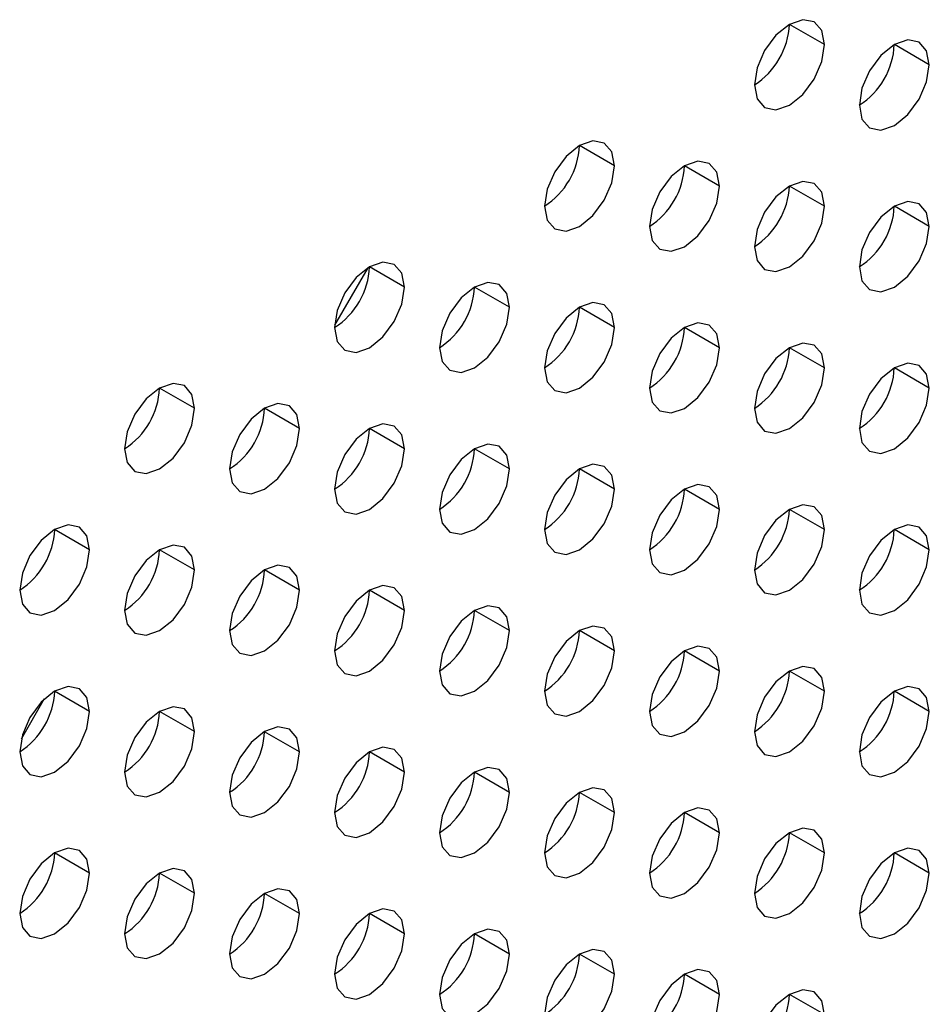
# Model space of a CAD drawing. Header units: millimetres. Extents: x 0 to 1118, y 0 to 864.
# Tile 224 of 256: x 963.52 to 965.36, y 678.75 to 680.74. Entities that reach past the tile are written whole.
import ezdxf

# ---------------------------------------------------------------- set-up
doc = ezdxf.new("R2010")
doc.units = ezdxf.units.MM

msp = doc.modelspace()

# ---------------------------------------------------------------- linework, layer by layer
at = {"color": 7, "linetype": 'Continuous', "lineweight": 25}
for p, q in [((965.1496, 680.6915), (965.0789, 680.7323)), ((965.3618, 680.6506), (965.2911, 680.6914)), ((964.7254, 680.4465), (964.6547, 680.4874)), ((964.9375, 680.4057), (964.8668, 680.4465)), ((965.1496, 680.3649), (965.0789, 680.4057)), ((965.3618, 680.324), (965.2911, 680.3648)), ((964.2267, 680.2402), (964.1598, 680.1243)), ((964.3011, 680.2016), (964.2304, 680.2424)), ((964.5132, 680.1608), (964.4425, 680.2016)), ((964.7254, 680.1199), (964.6547, 680.1607)), ((964.9375, 680.0791), (964.8668, 680.1199)), ((965.1496, 680.0382), (965.0789, 680.0791)), ((965.3618, 679.9974), (965.2911, 680.0382)), ((963.8769, 679.9567), (963.8061, 679.9975)), ((964.089, 679.9159), (964.0183, 679.9567)), ((964.3011, 679.875), (964.2304, 679.9158)), ((964.5132, 679.8342), (964.4425, 679.875)), ((964.7254, 679.7933), (964.6547, 679.8341)), ((964.9375, 679.7525), (964.8668, 679.7933)), ((965.1496, 679.7116), (965.0789, 679.7524)), ((963.6647, 679.6709), (963.594, 679.7118)), ((965.3618, 679.6708), (965.2911, 679.7116)), ((963.8769, 679.6301), (963.8061, 679.6709)), ((964.089, 679.5892), (964.0183, 679.6301)), ((964.3011, 679.5484), (964.2304, 679.5892)), ((964.5132, 679.5075), (964.4425, 679.5484)), ((964.7254, 679.4667), (964.6547, 679.5075)), ((964.9375, 679.4258), (964.8668, 679.4667)), ((965.1496, 679.385), (965.0789, 679.4258)), ((963.6647, 679.3443), (963.594, 679.3851)), ((965.3618, 679.3442), (965.2911, 679.385)), ((963.5731, 679.3695), (963.5264, 679.2886)), ((963.8769, 679.3035), (963.8061, 679.3443)), ((964.089, 679.2626), (964.0183, 679.3034)), ((964.3011, 679.2218), (964.2304, 679.2626)), ((964.5132, 679.1809), (964.4425, 679.2217)), ((964.7254, 679.1401), (964.6547, 679.1809)), ((964.9375, 679.0992), (964.8668, 679.1401)), ((965.1496, 679.0584), (965.0789, 679.0992)), ((963.6647, 679.0177), (963.594, 679.0585)), ((965.3618, 679.0175), (965.2911, 679.0584)), ((963.8769, 678.9769), (963.8061, 679.0177)), ((964.089, 678.936), (964.0183, 678.9768)), ((964.3011, 678.8952), (964.2304, 678.936)), ((964.5132, 678.8543), (964.4425, 678.8951)), ((964.7254, 678.8135), (964.6547, 678.8543)), ((964.9375, 678.7726), (964.8668, 678.8134)), ((965.1496, 678.7318), (965.0789, 678.7726))]:
    msp.add_line(p, q, dxfattribs=at)
at = {"color": 7, "linetype": 'Continuous', "lineweight": 25, "flags": 128}
for points in [[(965.1496, 680.6915), (965.1443, 680.7196), (965.1289, 680.7373), (965.106, 680.7417), (965.0789, 680.7323), (965.0519, 680.7105), (965.0289, 680.6795), (965.0136, 680.6442), (965.0082, 680.6098)], [(965.3618, 680.6506), (965.3564, 680.6788), (965.3411, 680.6964), (965.3181, 680.7009), (965.2911, 680.6915), (965.264, 680.6696), (965.2411, 680.6387), (965.2257, 680.6033), (965.2204, 680.569)], [(965.0082, 680.6098), (965.0136, 680.5817), (965.0289, 680.564), (965.0519, 680.5596), (965.0789, 680.569), (965.106, 680.5908), (965.1289, 680.6218), (965.1443, 680.6571), (965.1496, 680.6915)], [(965.2204, 680.569), (965.2257, 680.5408), (965.2411, 680.5232), (965.264, 680.5187), (965.2911, 680.5281), (965.3181, 680.55), (965.3411, 680.5809), (965.3564, 680.6163), (965.3618, 680.6506)], [(964.7254, 680.4465), (964.72, 680.4747), (964.7047, 680.4923), (964.6817, 680.4968), (964.6547, 680.4874), (964.6276, 680.4655), (964.6047, 680.4346), (964.5893, 680.3993), (964.584, 680.3649)], [(964.584, 680.3649), (964.5893, 680.3368), (964.6047, 680.3191), (964.6276, 680.3147), (964.6547, 680.3241), (964.6817, 680.3459), (964.7047, 680.3769), (964.72, 680.4122), (964.7254, 680.4465)], [(964.9375, 680.4057), (964.9321, 680.4338), (964.9168, 680.4515), (964.8939, 680.4559), (964.8668, 680.4465), (964.8397, 680.4247), (964.8168, 680.3938), (964.8015, 680.3584), (964.7961, 680.3241)], [(964.7961, 680.3241), (964.8015, 680.2959), (964.8168, 680.2783), (964.8397, 680.2738), (964.8668, 680.2832), (964.8939, 680.3051), (964.9168, 680.336), (964.9321, 680.3713), (964.9375, 680.4057)], [(965.1496, 680.3649), (965.1443, 680.393), (965.1289, 680.4106), (965.106, 680.4151), (965.0789, 680.4057), (965.0519, 680.3838), (965.0289, 680.3529), (965.0136, 680.3176), (965.0082, 680.2832)], [(965.0082, 680.2832), (965.0136, 680.2551), (965.0289, 680.2374), (965.0519, 680.233), (965.0789, 680.2424), (965.106, 680.2642), (965.1289, 680.2952), (965.1443, 680.3305), (965.1496, 680.3649)], [(965.3618, 680.324), (965.3564, 680.3521), (965.3411, 680.3698), (965.3181, 680.3742), (965.2911, 680.3648), (965.264, 680.343), (965.2411, 680.3121), (965.2257, 680.2767), (965.2204, 680.2424)], [(965.2204, 680.2424), (965.2257, 680.2142), (965.2411, 680.1966), (965.264, 680.1921), (965.2911, 680.2015), (965.3181, 680.2234), (965.3411, 680.2543), (965.3564, 680.2897), (965.3618, 680.324)], [(964.3011, 680.2016), (964.2957, 680.2298), (964.2804, 680.2474), (964.2575, 680.2519), (964.2304, 680.2425), (964.2033, 680.2206), (964.1804, 680.1897), (964.1651, 680.1543), (964.1597, 680.12)], [(964.1597, 680.12), (964.1651, 680.0918), (964.1804, 680.0742), (964.2033, 680.0697), (964.2304, 680.0791), (964.2575, 680.101), (964.2804, 680.1319), (964.2957, 680.1673), (964.3011, 680.2016)], [(964.5132, 680.1608), (964.5079, 680.1889), (964.4925, 680.2066), (964.4696, 680.211), (964.4425, 680.2016), (964.4155, 680.1798), (964.3925, 680.1488), (964.3772, 680.1135), (964.3718, 680.0791)], [(964.3718, 680.0791), (964.3772, 680.051), (964.3925, 680.0334), (964.4155, 680.0289), (964.4425, 680.0383), (964.4696, 680.0601), (964.4925, 680.0911), (964.5079, 680.1264), (964.5132, 680.1608)], [(964.7254, 680.1199), (964.72, 680.1481), (964.7047, 680.1657), (964.6817, 680.1702), (964.6547, 680.1608), (964.6276, 680.1389), (964.6047, 680.108), (964.5893, 680.0726), (964.584, 680.0383)], [(964.584, 680.0383), (964.5893, 680.0101), (964.6047, 679.9925), (964.6276, 679.988), (964.6547, 679.9975), (964.6817, 680.0193), (964.7047, 680.0502), (964.72, 680.0856), (964.7254, 680.1199)], [(964.9375, 680.0791), (964.9321, 680.1072), (964.9168, 680.1249), (964.8939, 680.1293), (964.8668, 680.1199), (964.8397, 680.0981), (964.8168, 680.0671), (964.8015, 680.0318), (964.7961, 679.9974)], [(965.1496, 680.0382), (965.1443, 680.0664), (965.1289, 680.084), (965.106, 680.0885), (965.0789, 680.0791), (965.0519, 680.0572), (965.0289, 680.0263), (965.0136, 679.9909), (965.0082, 679.9566)], [(964.7961, 679.9974), (964.8015, 679.9693), (964.8168, 679.9517), (964.8397, 679.9472), (964.8668, 679.9566), (964.8939, 679.9784), (964.9168, 680.0094), (964.9321, 680.0447), (964.9375, 680.0791)], [(965.3618, 679.9974), (965.3564, 680.0255), (965.3411, 680.0432), (965.3181, 680.0476), (965.2911, 680.0382), (965.264, 680.0164), (965.2411, 679.9854), (965.2257, 679.9501), (965.2204, 679.9157)], [(965.0082, 679.9566), (965.0136, 679.9285), (965.0289, 679.9108), (965.0519, 679.9064), (965.0789, 679.9158), (965.106, 679.9376), (965.1289, 679.9685), (965.1443, 680.0039), (965.1496, 680.0382)], [(963.8769, 679.9567), (963.8715, 679.9848), (963.8561, 680.0025), (963.8332, 680.0069), (963.8061, 679.9975), (963.7791, 679.9757), (963.7561, 679.9448), (963.7408, 679.9094), (963.7354, 679.8751)], [(965.2204, 679.9157), (965.2257, 679.8876), (965.2411, 679.87), (965.264, 679.8655), (965.2911, 679.8749), (965.3181, 679.8968), (965.3411, 679.9277), (965.3564, 679.963), (965.3618, 679.9974)], [(964.089, 679.9159), (964.0836, 679.944), (964.0683, 679.9616), (964.0453, 679.9661), (964.0183, 679.9567), (963.9912, 679.9349), (963.9683, 679.9039), (963.9529, 679.8686), (963.9476, 679.8342)], [(963.7354, 679.8751), (963.7408, 679.8469), (963.7561, 679.8293), (963.7791, 679.8248), (963.8061, 679.8342), (963.8332, 679.8561), (963.8561, 679.887), (963.8715, 679.9223), (963.8769, 679.9567)], [(964.3011, 679.875), (964.2957, 679.9031), (964.2804, 679.9208), (964.2575, 679.9252), (964.2304, 679.9158), (964.2033, 679.894), (964.1804, 679.8631), (964.1651, 679.8277), (964.1597, 679.7934)], [(963.9476, 679.8342), (963.9529, 679.8061), (963.9683, 679.7884), (963.9912, 679.784), (964.0183, 679.7934), (964.0453, 679.8152), (964.0683, 679.8462), (964.0836, 679.8815), (964.089, 679.9159)], [(964.5132, 679.8342), (964.5079, 679.8623), (964.4925, 679.8799), (964.4696, 679.8844), (964.4425, 679.875), (964.4155, 679.8532), (964.3925, 679.8222), (964.3772, 679.7869), (964.3718, 679.7525)], [(964.1597, 679.7934), (964.1651, 679.7652), (964.1804, 679.7476), (964.2033, 679.7431), (964.2304, 679.7525), (964.2575, 679.7744), (964.2804, 679.8053), (964.2957, 679.8407), (964.3011, 679.875)], [(964.7254, 679.7933), (964.72, 679.8215), (964.7047, 679.8391), (964.6817, 679.8436), (964.6547, 679.8341), (964.6276, 679.8123), (964.6047, 679.7814), (964.5893, 679.746), (964.584, 679.7117)], [(964.3718, 679.7525), (964.3772, 679.7244), (964.3925, 679.7067), (964.4155, 679.7023), (964.4425, 679.7117), (964.4696, 679.7335), (964.4925, 679.7645), (964.5079, 679.7998), (964.5132, 679.8342)], [(964.9375, 679.7525), (964.9321, 679.7806), (964.9168, 679.7982), (964.8939, 679.8027), (964.8668, 679.7933), (964.8397, 679.7715), (964.8168, 679.7405), (964.8015, 679.7052), (964.7961, 679.6708)], [(964.584, 679.7117), (964.5893, 679.6835), (964.6047, 679.6659), (964.6276, 679.6614), (964.6547, 679.6708), (964.6817, 679.6927), (964.7047, 679.7236), (964.72, 679.759), (964.7254, 679.7933)], [(965.1496, 679.7116), (965.1443, 679.7398), (965.1289, 679.7574), (965.106, 679.7619), (965.0789, 679.7525), (965.0519, 679.7306), (965.0289, 679.6997), (965.0136, 679.6643), (965.0082, 679.63)], [(964.7961, 679.6708), (964.8015, 679.6427), (964.8168, 679.625), (964.8397, 679.6206), (964.8668, 679.63), (964.8939, 679.6518), (964.9168, 679.6828), (964.9321, 679.7181), (964.9375, 679.7525)], [(963.6647, 679.6709), (963.6593, 679.6991), (963.644, 679.7167), (963.6211, 679.7212), (963.594, 679.7118), (963.5669, 679.6899), (963.544, 679.659), (963.5287, 679.6236), (963.5233, 679.5893)], [(965.0082, 679.63), (965.0136, 679.6018), (965.0289, 679.5842), (965.0519, 679.5797), (965.0789, 679.5891), (965.106, 679.611), (965.1289, 679.6419), (965.1443, 679.6773), (965.1496, 679.7116)], [(965.3618, 679.6708), (965.3564, 679.6989), (965.3411, 679.7166), (965.3181, 679.721), (965.2911, 679.7116), (965.264, 679.6898), (965.2411, 679.6588), (965.2257, 679.6235), (965.2204, 679.5891)], [(963.5233, 679.5893), (963.5287, 679.5612), (963.544, 679.5435), (963.5669, 679.5391), (963.594, 679.5485), (963.6211, 679.5703), (963.644, 679.6012), (963.6593, 679.6366), (963.6647, 679.6709)], [(963.8769, 679.6301), (963.8715, 679.6582), (963.8561, 679.6759), (963.8332, 679.6803), (963.8061, 679.6709), (963.7791, 679.6491), (963.7561, 679.6181), (963.7408, 679.5828), (963.7354, 679.5484)], [(965.2204, 679.5891), (965.2257, 679.561), (965.2411, 679.5433), (965.264, 679.5389), (965.2911, 679.5483), (965.3181, 679.5701), (965.3411, 679.6011), (965.3564, 679.6364), (965.3618, 679.6708)], [(963.7354, 679.5484), (963.7408, 679.5203), (963.7561, 679.5027), (963.7791, 679.4982), (963.8061, 679.5076), (963.8332, 679.5294), (963.8561, 679.5604), (963.8715, 679.5957), (963.8769, 679.6301)], [(964.089, 679.5892), (964.0836, 679.6174), (964.0683, 679.635), (964.0453, 679.6395), (964.0183, 679.6301), (963.9912, 679.6082), (963.9683, 679.5773), (963.9529, 679.542), (963.9476, 679.5076)], [(963.9476, 679.5076), (963.9529, 679.4795), (963.9683, 679.4618), (963.9912, 679.4574), (964.0183, 679.4668), (964.0453, 679.4886), (964.0683, 679.5195), (964.0836, 679.5549), (964.089, 679.5892)], [(964.3011, 679.5484), (964.2957, 679.5765), (964.2804, 679.5942), (964.2575, 679.5986), (964.2304, 679.5892), (964.2033, 679.5674), (964.1804, 679.5364), (964.1651, 679.5011), (964.1597, 679.4668)], [(964.1597, 679.4668), (964.1651, 679.4386), (964.1804, 679.421), (964.2033, 679.4165), (964.2304, 679.4259), (964.2575, 679.4478), (964.2804, 679.4787), (964.2957, 679.514), (964.3011, 679.5484)], [(964.5132, 679.5075), (964.5079, 679.5357), (964.4925, 679.5533), (964.4696, 679.5578), (964.4425, 679.5484), (964.4155, 679.5265), (964.3925, 679.4956), (964.3772, 679.4603), (964.3718, 679.4259)], [(964.3718, 679.4259), (964.3772, 679.3978), (964.3925, 679.3801), (964.4155, 679.3757), (964.4425, 679.3851), (964.4696, 679.4069), (964.4925, 679.4378), (964.5079, 679.4732), (964.5132, 679.5075)], [(964.7254, 679.4667), (964.72, 679.4948), (964.7047, 679.5125), (964.6817, 679.5169), (964.6547, 679.5075), (964.6276, 679.4857), (964.6047, 679.4548), (964.5893, 679.4194), (964.584, 679.3851)], [(964.584, 679.3851), (964.5893, 679.3569), (964.6047, 679.3393), (964.6276, 679.3348), (964.6547, 679.3442), (964.6817, 679.3661), (964.7047, 679.397), (964.72, 679.4323), (964.7254, 679.4667)], [(964.9375, 679.4258), (964.9321, 679.454), (964.9168, 679.4716), (964.8939, 679.4761), (964.8668, 679.4667), (964.8397, 679.4448), (964.8168, 679.4139), (964.8015, 679.3786), (964.7961, 679.3442)], [(964.7961, 679.3442), (964.8015, 679.3161), (964.8168, 679.2984), (964.8397, 679.294), (964.8668, 679.3034), (964.8939, 679.3252), (964.9168, 679.3562), (964.9321, 679.3915), (964.9375, 679.4258)], [(965.1496, 679.385), (965.1443, 679.4131), (965.1289, 679.4308), (965.106, 679.4352), (965.0789, 679.4258), (965.0519, 679.404), (965.0289, 679.3731), (965.0136, 679.3377), (965.0082, 679.3034)], [(963.6647, 679.3443), (963.6593, 679.3725), (963.644, 679.3901), (963.6211, 679.3946), (963.594, 679.3851), (963.5669, 679.3633), (963.544, 679.3324), (963.5287, 679.297), (963.5233, 679.2627)], [(965.0082, 679.3034), (965.0136, 679.2752), (965.0289, 679.2576), (965.0519, 679.2531), (965.0789, 679.2625), (965.106, 679.2844), (965.1289, 679.3153), (965.1443, 679.3506), (965.1496, 679.385)], [(965.3618, 679.3442), (965.3564, 679.3723), (965.3411, 679.3899), (965.3181, 679.3944), (965.2911, 679.385), (965.264, 679.3632), (965.2411, 679.3322), (965.2257, 679.2969), (965.2204, 679.2625)], [(963.5233, 679.2627), (963.5287, 679.2345), (963.544, 679.2169), (963.5669, 679.2124), (963.594, 679.2218), (963.6211, 679.2437), (963.644, 679.2746), (963.6593, 679.31), (963.6647, 679.3443)], [(963.8769, 679.3035), (963.8715, 679.3316), (963.8561, 679.3493), (963.8332, 679.3537), (963.8061, 679.3443), (963.7791, 679.3225), (963.7561, 679.2915), (963.7408, 679.2562), (963.7354, 679.2218)], [(965.2204, 679.2625), (965.2257, 679.2344), (965.2411, 679.2167), (965.264, 679.2123), (965.2911, 679.2217), (965.3181, 679.2435), (965.3411, 679.2745), (965.3564, 679.3098), (965.3618, 679.3442)], [(964.089, 679.2626), (964.0836, 679.2908), (964.0683, 679.3084), (964.0453, 679.3129), (964.0183, 679.3035), (963.9912, 679.2816), (963.9683, 679.2507), (963.9529, 679.2153), (963.9476, 679.181)], [(963.7354, 679.2218), (963.7408, 679.1937), (963.7561, 679.176), (963.7791, 679.1716), (963.8061, 679.181), (963.8332, 679.2028), (963.8561, 679.2338), (963.8715, 679.2691), (963.8769, 679.3035)], [(964.3011, 679.2218), (964.2957, 679.2499), (964.2804, 679.2676), (964.2575, 679.272), (964.2304, 679.2626), (964.2033, 679.2408), (964.1804, 679.2098), (964.1651, 679.1745), (964.1597, 679.1401)], [(963.9476, 679.181), (963.9529, 679.1528), (963.9683, 679.1352), (963.9912, 679.1307), (964.0183, 679.1401), (964.0453, 679.162), (964.0683, 679.1929), (964.0836, 679.2283), (964.089, 679.2626)], [(964.5132, 679.1809), (964.5079, 679.2091), (964.4925, 679.2267), (964.4696, 679.2312), (964.4425, 679.2218), (964.4155, 679.1999), (964.3925, 679.169), (964.3772, 679.1336), (964.3718, 679.0993)], [(964.1597, 679.1401), (964.1651, 679.112), (964.1804, 679.0944), (964.2033, 679.0899), (964.2304, 679.0993), (964.2575, 679.1211), (964.2804, 679.1521), (964.2957, 679.1874), (964.3011, 679.2218)], [(964.7254, 679.1401), (964.72, 679.1682), (964.7047, 679.1859), (964.6817, 679.1903), (964.6547, 679.1809), (964.6276, 679.1591), (964.6047, 679.1281), (964.5893, 679.0928), (964.584, 679.0584)], [(964.3718, 679.0993), (964.3772, 679.0711), (964.3925, 679.0535), (964.4155, 679.049), (964.4425, 679.0585), (964.4696, 679.0803), (964.4925, 679.1112), (964.5079, 679.1466), (964.5132, 679.1809)], [(964.9375, 679.0992), (964.9321, 679.1274), (964.9168, 679.145), (964.8939, 679.1495), (964.8668, 679.1401), (964.8397, 679.1182), (964.8168, 679.0873), (964.8015, 679.0519), (964.7961, 679.0176)], [(964.584, 679.0584), (964.5893, 679.0303), (964.6047, 679.0127), (964.6276, 679.0082), (964.6547, 679.0176), (964.6817, 679.0394), (964.7047, 679.0704), (964.72, 679.1057), (964.7254, 679.1401)], [(965.1496, 679.0584), (965.1443, 679.0865), (965.1289, 679.1042), (965.106, 679.1086), (965.0789, 679.0992), (965.0519, 679.0774), (965.0289, 679.0464), (965.0136, 679.0111), (965.0082, 678.9767)], [(964.7961, 679.0176), (964.8015, 678.9895), (964.8168, 678.9718), (964.8397, 678.9674), (964.8668, 678.9768), (964.8939, 678.9986), (964.9168, 679.0295), (964.9321, 679.0649), (964.9375, 679.0992)], [(963.6647, 679.0177), (963.6593, 679.0458), (963.644, 679.0635), (963.6211, 679.0679), (963.594, 679.0585), (963.5669, 679.0367), (963.544, 679.0058), (963.5287, 678.9704), (963.5233, 678.9361)], [(965.3618, 679.0175), (965.3564, 679.0457), (965.3411, 679.0633), (965.3181, 679.0678), (965.2911, 679.0584), (965.264, 679.0365), (965.2411, 679.0056), (965.2257, 678.9703), (965.2204, 678.9359)], [(965.0082, 678.9767), (965.0136, 678.9486), (965.0289, 678.931), (965.0519, 678.9265), (965.0789, 678.9359), (965.106, 678.9577), (965.1289, 678.9887), (965.1443, 679.024), (965.1496, 679.0584)], [(963.8769, 678.9769), (963.8715, 679.005), (963.8561, 679.0226), (963.8332, 679.0271), (963.8061, 679.0177), (963.7791, 678.9958), (963.7561, 678.9649), (963.7408, 678.9296), (963.7354, 678.8952)], [(963.5233, 678.9361), (963.5287, 678.9079), (963.544, 678.8903), (963.5669, 678.8858), (963.594, 678.8952), (963.6211, 678.9171), (963.644, 678.948), (963.6593, 678.9833), (963.6647, 679.0177)], [(965.2204, 678.9359), (965.2257, 678.9078), (965.2411, 678.8901), (965.264, 678.8857), (965.2911, 678.8951), (965.3181, 678.9169), (965.3411, 678.9478), (965.3564, 678.9832), (965.3618, 679.0175)], [(964.089, 678.936), (964.0836, 678.9641), (964.0683, 678.9818), (964.0453, 678.9862), (964.0183, 678.9768), (963.9912, 678.955), (963.9683, 678.9241), (963.9529, 678.8887), (963.9476, 678.8544)], [(963.7354, 678.8952), (963.7408, 678.8671), (963.7561, 678.8494), (963.7791, 678.845), (963.8061, 678.8544), (963.8332, 678.8762), (963.8561, 678.9072), (963.8715, 678.9425), (963.8769, 678.9769)], [(963.9476, 678.8544), (963.9529, 678.8262), (963.9683, 678.8086), (963.9912, 678.8041), (964.0183, 678.8135), (964.0453, 678.8354), (964.0683, 678.8663), (964.0836, 678.9017), (964.089, 678.936)], [(964.3011, 678.8952), (964.2957, 678.9233), (964.2804, 678.9409), (964.2575, 678.9454), (964.2304, 678.936), (964.2033, 678.9142), (964.1804, 678.8832), (964.1651, 678.8479), (964.1597, 678.8135)], [(964.1597, 678.8135), (964.1651, 678.7854), (964.1804, 678.7677), (964.2033, 678.7633), (964.2304, 678.7727), (964.2575, 678.7945), (964.2804, 678.8255), (964.2957, 678.8608), (964.3011, 678.8952)], [(964.5132, 678.8543), (964.5079, 678.8825), (964.4925, 678.9001), (964.4696, 678.9046), (964.4425, 678.8951), (964.4155, 678.8733), (964.3925, 678.8424), (964.3772, 678.807), (964.3718, 678.7727)], [(964.3718, 678.7727), (964.3772, 678.7445), (964.3925, 678.7269), (964.4155, 678.7224), (964.4425, 678.7318), (964.4696, 678.7537), (964.4925, 678.7846), (964.5079, 678.82), (964.5132, 678.8543)], [(964.7254, 678.8135), (964.72, 678.8416), (964.7047, 678.8592), (964.6817, 678.8637), (964.6547, 678.8543), (964.6276, 678.8325), (964.6047, 678.8015), (964.5893, 678.7662), (964.584, 678.7318)], [(964.584, 678.7318), (964.5893, 678.7037), (964.6047, 678.686), (964.6276, 678.6816), (964.6547, 678.691), (964.6817, 678.7128), (964.7047, 678.7438), (964.72, 678.7791), (964.7254, 678.8135)], [(964.9375, 678.7726), (964.9321, 678.8008), (964.9168, 678.8184), (964.8939, 678.8229), (964.8668, 678.8135), (964.8397, 678.7916), (964.8168, 678.7607), (964.8015, 678.7253), (964.7961, 678.691)], [(964.7961, 678.691), (964.8015, 678.6628), (964.8168, 678.6452), (964.8397, 678.6407), (964.8668, 678.6501), (964.8939, 678.672), (964.9168, 678.7029), (964.9321, 678.7383), (964.9375, 678.7726)], [(965.1496, 678.7318), (965.1443, 678.7599), (965.1289, 678.7776), (965.106, 678.782), (965.0789, 678.7726), (965.0519, 678.7508), (965.0289, 678.7198), (965.0136, 678.6845), (965.0082, 678.6501)]]:
    msp.add_lwpolyline(points, dxfattribs=at)
at = {"color": 7, "linetype": 'Continuous', "lineweight": 25}
for centre in [(964.9254, 680.7393), (965.1375, 680.6984), (964.5011, 680.4944), (964.7133, 680.4535), (964.9254, 680.4127), (965.1375, 680.3718), (964.0769, 680.2494), (964.289, 680.2086), (964.5011, 680.1677), (964.7133, 680.1269), (964.9254, 680.086), (965.1375, 680.0452), (963.6526, 680.0045), (963.8648, 679.9637), (964.0769, 679.9228), (964.289, 679.882), (964.5011, 679.8411), (964.7133, 679.8003), (964.9254, 679.7594), (963.4405, 679.7187), (965.1375, 679.7186), (963.6526, 679.6779), (963.8648, 679.637), (964.0769, 679.5962), (964.289, 679.5554), (964.5011, 679.5145), (964.7133, 679.4737), (964.9254, 679.4328), (963.4405, 679.3921), (965.1375, 679.392), (963.6526, 679.3513), (963.8648, 679.3104), (964.0769, 679.2696), (964.289, 679.2287), (964.5011, 679.1879), (964.7133, 679.147), (964.9254, 679.1062), (963.4405, 679.0655), (965.1375, 679.0653), (963.6526, 679.0247), (963.8648, 678.9838), (964.0769, 678.943), (964.289, 678.9021), (964.5011, 678.8613), (964.7133, 678.8204), (964.9254, 678.7796)]:
    msp.add_arc(centre, 0.1537, 302.6055, 357.3945, dxfattribs=at)

doc.saveas('drawing.dxf')
